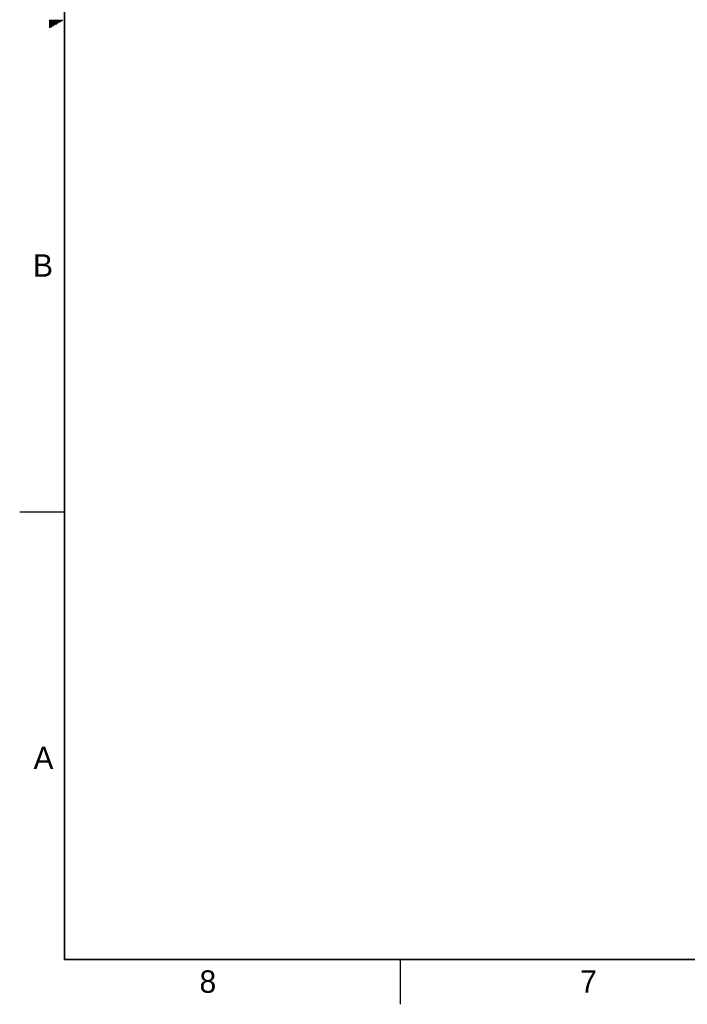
# Model space of a CAD drawing. Header units: inches. Extents: x 0 to 34, y 0 to 22.
# Tile 1 of 84: x 0 to 7.5, y 0 to 11. Entities that reach past the tile are written whole.
import ezdxf

# ---------------------------------------------------------------- set-up
doc = ezdxf.new("R2010")
doc.units = ezdxf.units.IN
doc.header["$LTSCALE"] = 1.87
doc.header["$MEASUREMENT"] = 0
doc.layers.get('0').update_dxf_attribs({"linetype": 'CONTINUOUS'})
doc.styles.get("Standard").update_dxf_attribs({"font": 'txt', "width": 0.8})

msp = doc.modelspace()

# ---------------------------------------------------------------- linework, layer by layer
at = {"color": 2, "linetype": 'CONTINUOUS'}
for p, q in [((0.3303, 10.99), (0.4827, 10.99)), ((0.3303, 10.98), (0.4654, 10.98)), ((0.3303, 10.97), (0.448, 10.97)), ((0.3303, 10.96), (0.4307, 10.96)), ((0.3303, 10.95), (0.4134, 10.95)), ((0.3303, 10.94), (0.3961, 10.94)), ((0.3303, 10.93), (0.3788, 10.93)), ((0.3303, 10.92), (0.3614, 10.92)), ((0.3303, 10.91), (0.3441, 10.91)), ((0, 5.5), (0.5, 5.5)), ((4.25, 0), (4.25, 0.5))]:
    msp.add_line(p, q, dxfattribs=at)
at = {"color": 7, "linetype": 'CONTINUOUS', "const_width": 0.02}
for points in [[(0.5, 21.5), (0.5, 0.5)], [(0.5, 0.5), (33.5, 0.5)]]:
    msp.add_lwpolyline(points, dxfattribs=at)

# ---------------------------------------------------------------- texts
at = {"color": 2, "linetype": 'CONTINUOUS'}
for s, p in [('B', (0.1484, 8.1257)), ('A', (0.1541, 2.6261)), ('8', (2.0074, 0.1291)), ('7', (6.2553, 0.1287))]:
    msp.add_text(s, height=0.25, dxfattribs=at).set_placement(p)

doc.saveas('drawing.dxf')
